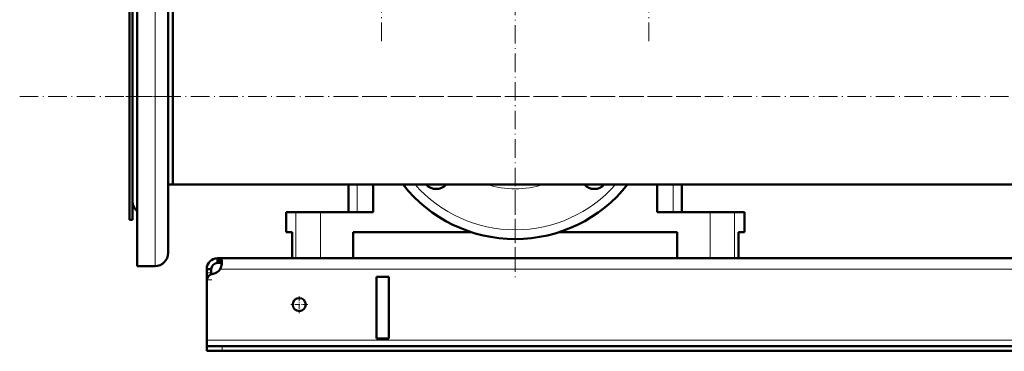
# Model space of a CAD drawing. Extents: x -1976 to 2357, y -1746 to 636.
# Tile 32 of 55: x -425 to 214, y -338 to -123. Entities that reach past the tile are written whole.
import ezdxf

# ---------------------------------------------------------------- set-up
doc = ezdxf.new("R2010")
doc.units = 0
doc.linetypes.add('DASHDOT', pattern=[18.5, 12, -3, 0.5, -3])

msp = doc.modelspace()

# ---------------------------------------------------------------- linework, layer by layer
at = {"color": 7, "linetype": 'DASHDOT', "lineweight": 18}
for p, q in [((-190.06, -136.87), (-190.06, 118.79)), ((-16.81, -136.87), (-16.81, 118.79)), ((-103.43, -52.46), (-103.43, -292.96)), ((-424.64, -172.71), (765.77, -172.71)), ((-325.93, -172.71), (-355.94, -172.71)), ((16.82, -172.71), (-223.68, -172.71)), ((-103.43, -282.5), (-103.43, -225.08))]:
    msp.add_line(p, q, dxfattribs=at)
at = {"color": 7, "lineweight": 50}
for p, q in [((-348.43, -62.68), (-348.43, -172.71)), ((-328.43, -71.18), (-328.43, -172.71)), ((-353.43, -92.71), (-353.43, -242.92)), ((-351.43, -92.71), (-351.43, -242.92)), ((-351.43, -104.68), (-351.43, -172.71)), ((-325.43, -115.56), (-325.43, -222.87)), ((-325.43, -115.56), (-325.43, -172.71)), ((-351.43, -172.71), (-351.43, -240.74)), ((-348.43, -172.71), (-348.43, -282.74)), ((-328.43, -172.71), (-328.43, -274.24)), ((-325.43, -172.71), (-325.43, -229.86)), ((-325.43, -222.87), (-325.43, -229.86)), ((-325.43, -229.86), (-328.43, -229.86)), ((618.57, -229.86), (-325.43, -229.86)), ((-211.43, -229.86), (-211.43, -247.71)), ((-195.49, -247.71), (-195.49, -229.86)), ((-11.38, -229.86), (-11.38, -247.71)), ((4.57, -229.86), (4.57, -247.71)), ((-353.43, -242.92), (-353.43, -252.71)), ((-351.43, -242.92), (-351.43, -252.71)), ((-251.93, -247.71), (-245.63, -247.71)), ((-251.93, -260.71), (-251.93, -247.71)), ((-245.63, -247.71), (-229.73, -247.71)), ((-229.73, -247.71), (-195.49, -247.71)), ((-11.38, -247.71), (22.86, -247.71)), ((22.86, -247.71), (38.76, -247.71)), ((38.76, -247.71), (45.07, -247.71)), ((45.07, -260.71), (45.07, -247.71)), ((-351.43, -252.71), (-353.43, -252.71)), ((-248.08, -260.71), (-251.93, -260.71)), ((-248.08, -260.71), (-248.08, -277.71)), ((-131.94, -260.71), (-208.43, -260.71)), ((-208.43, -277.71), (-208.43, -260.71)), ((1.57, -260.71), (-74.93, -260.71)), ((1.57, -260.71), (1.57, -277.71)), ((41.21, -277.71), (41.21, -260.71)), ((45.07, -260.71), (41.21, -260.71)), ((41.21, -260.71), (41.21, -277.71)), ((-296.43, -277.71), (-296.43, -280.71)), ((-294.9, -277.71), (-296.43, -277.71)), ((-294.9, -280.71), (-296.43, -280.71)), ((-294.9, -277.71), (-294.9, -280.71)), ((588.03, -277.71), (-294.9, -277.71)), ((-245.63, -277.71), (-248.08, -277.71)), ((-229.73, -277.71), (-245.63, -277.71)), ((-208.43, -277.71), (-229.73, -277.71)), ((22.86, -277.71), (1.57, -277.71)), ((38.76, -277.71), (22.86, -277.71)), ((41.21, -277.71), (38.76, -277.71)), ((-336.93, -282.74), (-348.43, -282.74)), ((-303.43, -284.71), (-300.43, -284.71)), ((-303.43, -287.11), (-303.43, -284.71)), ((-303.43, -291.64), (-303.43, -287.11)), ((-300.43, -287.11), (-300.43, -284.71)), ((-300.43, -288.01), (-300.43, -287.11)), ((-303.43, -291.64), (-303.43, -292.59)), ((-303.43, -292.59), (-303.43, -330.71)), ((-193.43, -329.71), (-193.43, -289.71)), ((-185.43, -289.71), (-193.43, -289.71)), ((-185.43, -289.71), (-185.43, -329.71)), ((-303.43, -330.71), (-303.43, -334.71)), ((-185.43, -329.71), (-193.43, -329.71)), ((-303.43, -334.71), (-303.43, -337.71)), ((-303.43, -334.71), (-293.43, -334.71)), ((-303.43, -337.71), (-293.43, -337.71)), ((586.57, -334.71), (-293.43, -334.71)), ((-293.43, -337.71), (586.57, -337.71))]:
    msp.add_line(p, q, dxfattribs=at)
at = {"color": 7, "lineweight": 18}
for p, q in [((-336.93, -62.68), (-336.93, -172.71)), ((-336.93, -172.71), (-336.93, -282.74)), ((-205.82, -229.86), (-205.82, -247.71)), ((-1.05, -229.86), (-1.05, -247.71)), ((-245.63, -247.71), (-245.63, -277.71)), ((-229.73, -247.71), (-229.73, -277.71)), ((22.86, -247.71), (22.86, -277.71)), ((38.76, -247.71), (38.76, -277.71)), ((-303.43, -287.11), (-300.43, -287.11)), ((587.89, -284.71), (-294.76, -284.71)), ((-303.43, -291.64), (-303.34, -291.64)), ((596.57, -330.71), (-303.43, -330.71)), ((-293.43, -334.71), (-293.43, -337.71))]:
    msp.add_line(p, q, dxfattribs=at)
at = {"color": 7, "linetype": 'DASHDOT', "lineweight": 18, "ltscale": 0.089999}
msp.add_line((-303.73, -291.64), (-300.13, -291.64), dxfattribs=at)
at = {"color": 7, "linetype": 'DASHDOT', "lineweight": 18, "ltscale": 0.27625}
for p, q in [((-243.43, -302.19), (-243.43, -313.24)), ((-237.91, -307.71), (-248.96, -307.71))]:
    msp.add_line(p, q, dxfattribs=at)
at = {"color": 7, "linetype": 'DASHDOT', "lineweight": 18, "ltscale": 0.090015}
msp.add_line((-293.43, -334.41), (-293.43, -338.01), dxfattribs=at)
at = {"color": 7, "lineweight": 50}
for points in [[(-293.56, -279.86), (-293.58, -279.36), (-293.64, -278.91), (-293.73, -278.59), (-293.84, -278.31), (-294.01, -278.07), (-294.22, -277.89), (-294.53, -277.75), (-294.9, -277.71)], [(-293.68, -281.3), (-293.84, -281.06), (-294.06, -280.88), (-294.35, -280.77), (-294.61, -280.73), (-294.9, -280.71)], [(-294.76, -284.71), (-294.28, -283.59), (-293.93, -282.45), (-293.69, -281.32), (-293.57, -280.26), (-293.56, -279.86)]]:
    msp.add_lwpolyline(points, dxfattribs=at)
msp.add_circle((-243.43, -307.71), 4.25, dxfattribs=at)
for centre, radius, start, end in [((-103.43, -172.71), 92.5, 218.1585, 321.8415), ((-154.7, -223.98), 8.75, 222.26463, 317.73536), ((-52.17, -223.98), 8.75, 222.26463, 317.73536), ((-342.93, -240.74), 8.5, 179.99999, 229.67979), ((-336.93, -274.24), 8.5, 270, 360), ((-336.93, -274.24), 8.5, 270, 0), ((-296.43, -284.71), 7, 90, 179.99999), ((-296.43, -284.71), 4, 90, 179.99999), ((-300.56, -280.78), 7, 280.19022, 325.86743), ((-298.43, -292.59), 5, 100.19021, 180.00001)]:
    msp.add_arc(centre, radius, start, end, dxfattribs=at)
at = {"color": 7, "lineweight": 18}
for radius, start, end in [(86.5, 221.35288, 318.64711), (60, 252.26993, 287.73008)]:
    msp.add_arc((-103.43, -172.71), radius, start, end, dxfattribs=at)

doc.saveas('drawing.dxf')
